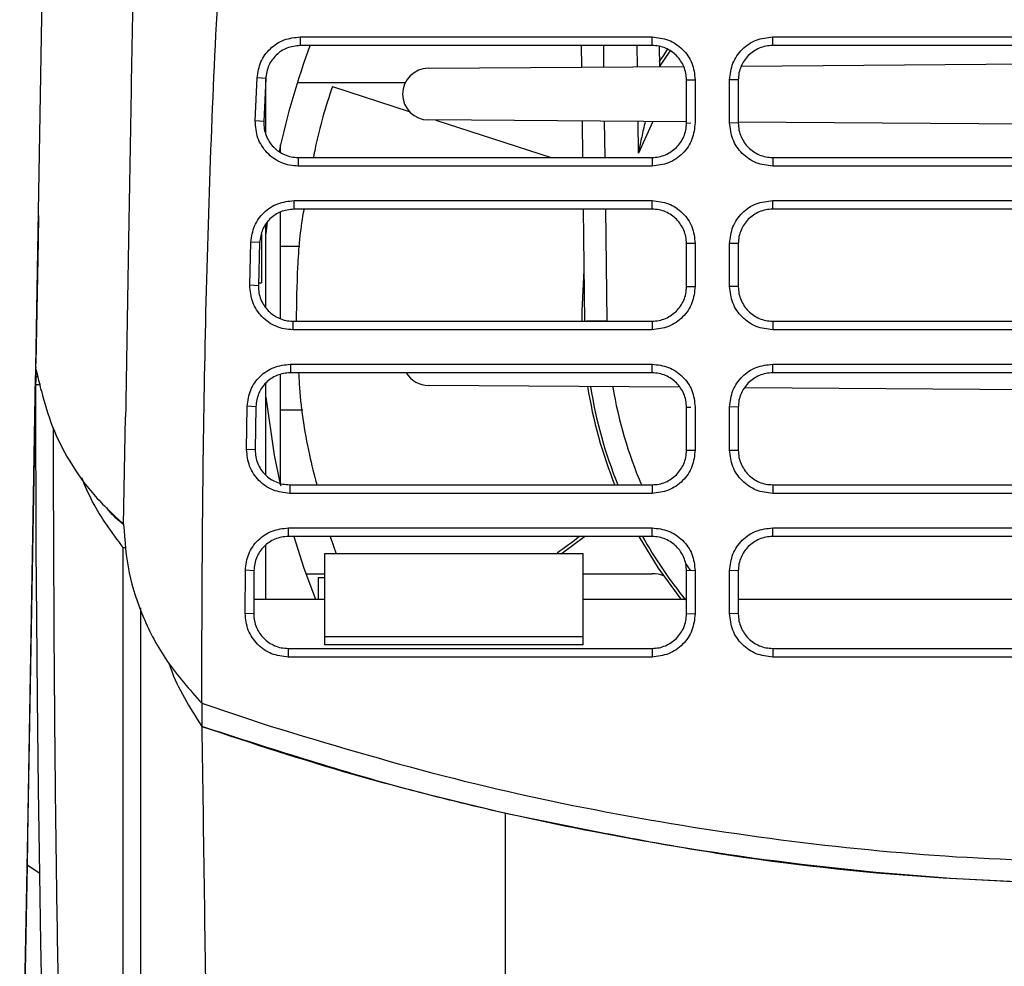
# Model space of a CAD drawing. Extents: x 594 to 1520, y 236 to 1207.
# Tile 47 of 71: x 996 to 1053, y 1031 to 1086. Entities that reach past the tile are written whole.
import ezdxf

# ---------------------------------------------------------------- set-up
doc = ezdxf.new("R2010")
doc.units = 0
doc.header["$LTSCALE"] = 5
doc.layers.get('0').update_dxf_attribs({"linetype": 'CONTINUOUS'})

msp = doc.modelspace()

# ---------------------------------------------------------------- linework, layer by layer
at = {"color": 7, "linetype": 'Continuous'}
for p, q in [((996.827, 1065.712), (997.99, 1132.384)), ((996.827, 1065.712), (997.985, 1132.059)), ((1012.158, 1084.903), (1032.57, 1084.903)), ((1012.158, 1084.903), (1012.158, 1084.403)), ((1012.158, 1084.903), (1032.57, 1084.903)), ((1032.57, 1084.403), (1032.57, 1084.903)), ((1039.57, 1084.903), (1082.57, 1084.903)), ((1039.57, 1084.403), (1039.57, 1084.903)), ((1039.57, 1084.903), (1082.57, 1084.903)), ((1032.57, 1084.403), (1012.158, 1084.403)), ((1032.57, 1084.403), (1012.158, 1084.403)), ((1028.492, 1083.148), (1028.477, 1084.403)), ((1032.978, 1084.361), (1032.992, 1083.18)), ((1032.992, 1083.171), (1033.614, 1084.074)), ((1082.57, 1084.403), (1039.57, 1084.403)), ((1082.57, 1084.403), (1039.57, 1084.403)), ((1037.748, 1083.214), (1083.102, 1083.54)), ((1019.602, 1083.084), (1034.408, 1083.19)), ((1009.553, 1080.027), (1009.662, 1082.534)), ((1009.553, 1080.027), (1009.662, 1082.534)), ((1010.16, 1082.494), (1009.662, 1082.534)), ((1010.16, 1082.494), (1010.052, 1079.989)), ((1010.16, 1082.494), (1010.052, 1079.989)), ((1010.172, 1079.238), (1010.172, 1082.54)), ((1011.998, 1082.256), (1018.261, 1082.256)), ((1034.57, 1082.403), (1035.07, 1082.42)), ((1034.57, 1079.907), (1034.57, 1082.403)), ((1034.57, 1079.907), (1034.57, 1082.403)), ((1035.07, 1082.42), (1035.07, 1079.924)), ((1035.07, 1082.42), (1035.07, 1079.924)), ((1037.07, 1079.924), (1037.07, 1082.42)), ((1037.57, 1082.403), (1037.07, 1082.42)), ((1037.07, 1079.924), (1037.07, 1082.42)), ((1037.57, 1082.403), (1037.57, 1079.907)), ((1037.57, 1082.403), (1037.57, 1079.907)), ((1014.026, 1082.031), (1018.485, 1080.583)), ((1010.052, 1079.989), (1009.553, 1080.027)), ((1034.57, 1079.976), (1019.602, 1080.084)), ((1020.03, 1080.081), (1026.72, 1077.907)), ((1028.557, 1077.907), (1028.531, 1080.02)), ((1037.57, 1079.907), (1037.07, 1079.924)), ((1083.102, 1079.628), (1037.57, 1079.955)), ((1034.57, 1079.907), (1034.82, 1079.916)), ((1011.022, 1078.233), (1011.022, 1078.633)), ((1012.05, 1077.907), (1032.57, 1077.907)), ((1012.05, 1077.907), (1012.05, 1077.407)), ((1012.05, 1077.907), (1032.57, 1077.907)), ((1032.57, 1077.907), (1032.57, 1077.407)), ((1039.57, 1077.907), (1039.57, 1077.407)), ((1039.57, 1077.907), (1082.57, 1077.907)), ((1032.57, 1077.407), (1012.05, 1077.407)), ((1032.57, 1077.407), (1012.05, 1077.407)), ((1082.57, 1077.407), (1039.57, 1077.407)), ((1082.57, 1077.407), (1039.57, 1077.407)), ((1011.806, 1075.408), (1032.57, 1075.408)), ((1011.806, 1074.909), (1011.806, 1075.408)), ((1011.806, 1075.408), (1032.57, 1075.408)), ((1032.57, 1074.909), (1032.57, 1075.408)), ((1039.57, 1075.408), (1082.57, 1075.408)), ((1039.57, 1074.909), (1039.57, 1075.408)), ((1039.57, 1075.408), (1082.57, 1075.408)), ((1032.57, 1074.909), (1011.806, 1074.909)), ((1028.674, 1068.42), (1028.594, 1074.909)), ((1082.57, 1074.909), (1039.57, 1074.909)), ((1082.57, 1074.909), (1039.57, 1074.909)), ((996.981, 1074.541), (996.956, 1073.081)), ((1011.022, 1068.552), (1011.022, 1074.746)), ((1010.251, 1074.175), (1010.172, 1073.48)), ((1010.172, 1069.221), (1010.172, 1074.001)), ((996.956, 1073.081), (996.832, 1065.961)), ((1009.922, 1073.467), (1009.922, 1070.644)), ((1009.238, 1070.495), (1009.307, 1073)), ((1009.238, 1070.495), (1009.307, 1073)), ((1009.807, 1072.968), (1009.307, 1073)), ((1009.807, 1072.968), (1009.737, 1070.464)), ((1009.807, 1072.968), (1009.737, 1070.464)), ((1011.022, 1072.757), (1012.136, 1072.757)), ((1035.07, 1072.926), (1034.57, 1072.909)), ((1034.57, 1070.413), (1034.57, 1072.909)), ((1034.57, 1070.413), (1034.57, 1072.909)), ((1035.07, 1072.926), (1035.07, 1070.43)), ((1035.07, 1072.926), (1035.07, 1070.43)), ((1037.07, 1070.43), (1037.07, 1072.926)), ((1037.57, 1072.909), (1037.07, 1072.926)), ((1037.07, 1070.43), (1037.07, 1072.926)), ((1037.57, 1072.909), (1037.57, 1070.413)), ((1037.57, 1072.909), (1037.57, 1070.413)), ((1009.737, 1070.464), (1009.238, 1070.495)), ((1009.742, 1070.644), (1009.922, 1070.644)), ((1034.57, 1070.413), (1035.07, 1070.43)), ((1037.57, 1070.413), (1037.07, 1070.43)), ((1011.737, 1068.413), (1011.737, 1067.913)), ((1011.737, 1068.413), (1032.57, 1068.413)), ((1032.57, 1068.413), (1032.57, 1067.913)), ((1039.57, 1068.413), (1039.57, 1067.913)), ((1039.57, 1068.413), (1082.57, 1068.413)), ((1032.57, 1067.913), (1011.737, 1067.913)), ((1032.57, 1067.913), (1011.737, 1067.913)), ((1082.57, 1067.913), (1039.57, 1067.913)), ((1082.57, 1067.913), (1039.57, 1067.913)), ((1011.59, 1065.914), (1032.57, 1065.914)), ((1011.59, 1065.914), (1011.59, 1065.415)), ((1011.59, 1065.914), (1032.57, 1065.914)), ((1032.57, 1065.415), (1032.57, 1065.914)), ((1039.57, 1065.914), (1082.57, 1065.914)), ((1039.57, 1065.415), (1039.57, 1065.914)), ((1039.57, 1065.914), (1082.57, 1065.914)), ((996.357, 1038.731), (996.818, 1065.201)), ((996.357, 1038.731), (996.818, 1065.201)), ((996.823, 1065.443), (996.803, 1064.296)), ((1011.022, 1058.999), (1011.022, 1065.322)), ((1032.57, 1065.415), (1011.59, 1065.415)), ((1082.57, 1065.415), (1039.57, 1065.415)), ((997.067, 1064.714), (996.826, 1064.714)), ((997.095, 1064.762), (997.065, 1064.748)), ((1010.172, 1059.483), (1010.172, 1064.819)), ((1034.153, 1064.579), (1019.602, 1064.684)), ((1084.396, 1064.219), (1037.968, 1064.552)), ((996.802, 1064.295), (996.793, 1063.776)), ((996.793, 1063.776), (996.353, 1038.505)), ((1009.052, 1060.97), (1009.09, 1063.474)), ((1009.052, 1060.97), (1009.09, 1063.474)), ((1009.59, 1063.448), (1009.09, 1063.474)), ((1009.59, 1063.448), (1009.552, 1060.946)), ((1009.59, 1063.448), (1009.552, 1060.946)), ((1034.57, 1063.415), (1034.82, 1063.423)), ((1034.57, 1060.919), (1034.57, 1063.415)), ((1034.57, 1060.919), (1034.57, 1063.415)), ((1035.07, 1063.432), (1035.07, 1060.936)), ((1035.07, 1063.432), (1035.07, 1060.936)), ((1037.07, 1060.936), (1037.07, 1063.432)), ((1037.57, 1063.415), (1037.07, 1063.432)), ((1037.07, 1060.936), (1037.07, 1063.432)), ((1037.57, 1063.415), (1037.57, 1060.919)), ((1037.57, 1063.415), (1037.57, 1060.919)), ((1001.921, 1056.615), (1002.03, 1062.87)), ((1011.022, 1063.259), (1012.322, 1063.259)), ((997.828, 1062.217), (997.83, 1061.071)), ((1009.552, 1060.946), (1009.052, 1060.97)), ((1034.57, 1060.919), (1035.07, 1060.936)), ((1037.07, 1060.936), (1037.57, 1060.919)), ((1011.551, 1058.919), (1011.551, 1058.419)), ((1011.551, 1058.919), (1032.57, 1058.919)), ((1011.551, 1058.919), (1032.57, 1058.919)), ((1032.57, 1058.919), (1032.57, 1058.419)), ((1039.57, 1058.919), (1082.57, 1058.919)), ((1039.57, 1058.919), (1039.57, 1058.419)), ((1039.57, 1058.919), (1082.57, 1058.919)), ((1032.57, 1058.419), (1011.551, 1058.419)), ((1032.57, 1058.419), (1011.551, 1058.419)), ((1082.57, 1058.419), (1039.57, 1058.419)), ((1082.57, 1058.419), (1039.57, 1058.419)), ((1011.48, 1056.42), (1032.57, 1056.42)), ((1011.48, 1055.92), (1011.48, 1056.42)), ((1011.48, 1056.42), (1032.57, 1056.42)), ((1032.57, 1055.92), (1032.57, 1056.42)), ((1039.57, 1056.42), (1082.57, 1056.42)), ((1039.57, 1055.92), (1039.57, 1056.42)), ((1039.57, 1056.42), (1082.57, 1056.42)), ((1010.172, 1052.284), (1010.172, 1055.406)), ((1032.57, 1055.92), (1011.48, 1055.92)), ((1013.9, 1055.92), (1014.253, 1054.92)), ((1027.289, 1054.92), (1028.654, 1055.92)), ((1082.57, 1055.92), (1039.57, 1055.92)), ((1082.57, 1055.92), (1039.57, 1055.92)), ((1001.897, 1055.27), (1002.076, 1055.27)), ((1013.57, 1054.92), (1013.57, 1050.124)), ((1028.57, 1054.92), (1013.57, 1054.92)), ((1028.57, 1050.124), (1028.57, 1054.92)), ((1008.966, 1051.454), (1008.981, 1053.955)), ((1008.966, 1051.454), (1008.981, 1053.955)), ((1009.481, 1053.934), (1008.981, 1053.955)), ((1009.481, 1053.934), (1009.466, 1051.434)), ((1009.481, 1053.934), (1009.466, 1051.434)), ((1012.49, 1053.76), (1013.57, 1053.76)), ((1028.57, 1053.76), (1032.57, 1053.76)), ((1035.07, 1053.938), (1034.57, 1053.92)), ((1034.57, 1051.424), (1034.57, 1053.92)), ((1034.57, 1051.424), (1034.57, 1053.92)), ((1035.07, 1053.938), (1035.07, 1051.442)), ((1035.07, 1053.938), (1035.07, 1051.442)), ((1037.07, 1051.442), (1037.07, 1053.938)), ((1037.57, 1053.92), (1037.07, 1053.938)), ((1037.07, 1051.442), (1037.07, 1053.938)), ((1037.57, 1053.92), (1037.57, 1051.424)), ((1037.57, 1053.92), (1037.57, 1051.424)), ((1013.212, 1053.517), (1013.212, 1052.284)), ((1013.57, 1053.517), (1013.212, 1053.517)), ((1009.471, 1052.284), (1013.57, 1052.284)), ((1028.57, 1052.284), (1034.57, 1052.284)), ((1037.57, 1052.284), (1084.57, 1052.284)), ((1009.466, 1051.434), (1008.966, 1051.454)), ((1034.57, 1051.424), (1035.07, 1051.442)), ((1037.57, 1051.424), (1037.07, 1051.442)), ((1013.57, 1050.124), (1028.57, 1050.124)), ((1013.57, 1050.124), (1013.57, 1049.624)), ((1028.57, 1049.624), (1028.57, 1050.124)), ((1011.466, 1049.424), (1032.57, 1049.424)), ((1011.466, 1049.424), (1011.466, 1048.925)), ((1011.466, 1049.424), (1032.57, 1049.424)), ((1028.57, 1049.624), (1013.57, 1049.624)), ((1032.57, 1049.424), (1032.57, 1048.925)), ((1039.57, 1049.424), (1039.57, 1048.925)), ((1039.57, 1049.424), (1082.57, 1049.424)), ((1032.57, 1048.925), (1011.466, 1048.925)), ((1032.57, 1048.925), (1011.466, 1048.925)), ((1082.57, 1048.925), (1039.57, 1048.925)), ((1082.57, 1048.925), (1039.57, 1048.925)), ((1006.452, 1046.286), (1006.452, 1044.897)), ((1006.452, 1046.242), (1010.472, 1044.897)), ((1006.452, 1046.242), (1006.452, 1044.897)), ((1006.452, 1046.242), (1010.472, 1044.897)), ((1006.452, 1046.242), (1006.452, 1044.897)), ((995.892, 1012.117), (996.357, 1038.731)), ((995.892, 1012.117), (996.357, 1038.731)), ((996.324, 1036.842), (995.909, 1013.046))]:
    msp.add_line(p, q, dxfattribs=at)
at = {"color": 8, "linetype": 'Continuous'}
for p, q in [((1029.747, 1084.403), (1029.762, 1083.157)), ((1031.722, 1083.171), (1031.707, 1084.403)), ((1029.801, 1080.011), (1029.827, 1077.907)), ((1031.784, 1078.159), (1031.761, 1079.996)), ((1032.617, 1079.99), (1031.784, 1078.159)), ((1029.864, 1074.909), (1029.944, 1068.436)), ((996.818, 1065.201), (996.952, 1065.201)), ((1034.51, 1054.344), (1034.783, 1053.964)), ((997.055, 1036.357), (996.324, 1036.842))]:
    msp.add_line(p, q, dxfattribs=at)
at = {"color": 7, "linetype": 'Continuous', "flags": 128}
for points in [[(1032.989, 1083.466), (1033.224, 1083.81), (1033.473, 1084.163)], [(1028.508, 1068.413), (1028.507, 1068.988), (1028.637, 1071.377)], [(1028.674, 1068.42), (1028.698, 1068.42), (1028.77, 1068.421), (1028.888, 1068.423), (1029.046, 1068.425), (1029.238, 1068.427), (1029.458, 1068.43), (1029.696, 1068.433), (1029.944, 1068.436)], [(1010.172, 1064.007), (1010.657, 1060.643), (1011.022, 1058.855)], [(997.201, 1028.513), (997.124, 1032.365), (997.056, 1036.305), (996.982, 1041.281), (996.92, 1046.561), (996.88, 1051.182), (996.854, 1055.141), (996.839, 1058.438), (996.831, 1061.071)], [(1011.787, 1055.92), (1012.381, 1054.072), (1013.04, 1052.284)], [(1034.261, 1052.284), (1032.949, 1054.081), (1031.827, 1055.92)]]:
    msp.add_lwpolyline(points, dxfattribs=at)
at = {"color": 7, "linetype": 'Continuous'}
for centre, radius, start, end in [((1054.922, 1068.744), 45, 159.5825, 167.8175), ((1019.602, 1081.584), 1.5, 90, 270), ((1019.602, 1066.184), 1.5, 210.8522, 270), ((1054.922, 1068.744), 26.416, 188.9862, 201.9451), ((1054.922, 1068.744), 26.25, 189.0462, 202.0035), ((1054.922, 1068.744), 26.25, 209.2425, 218.9684), ((1032.57, 1051.76), 2, 70.1589, 90)]:
    msp.add_arc(centre, radius, start, end, dxfattribs=at)
at = {"color": 8, "linetype": 'Continuous'}
msp.add_arc((1054.922, 1068.744), 24.98, 189.5318, 203.1861, dxfattribs=at)
at = {"color": 7, "linetype": 'Continuous'}
for points, knots in [([(1006.452, 1046.242), (1006.462, 1049.731), (1006.48, 1056.453), (1006.624, 1066.551), (1006.887, 1076.398), (1007.305, 1086.172), (1007.915, 1095.956), (1008.739, 1105.843), (1009.546, 1112.55), (1009.947, 1115.884)], [0, 0, 0, 0, 0.149995, 0.28901, 0.434176, 0.573508, 0.709619, 0.855623, 1, 1, 1, 1]), ([(1006.452, 1046.242), (1006.462, 1049.731), (1006.48, 1056.453), (1006.624, 1066.551), (1006.887, 1076.398), (1007.305, 1086.172), (1007.915, 1095.956), (1008.739, 1105.843), (1009.546, 1112.55), (1009.947, 1115.884)], [0, 0, 0, 0, 0.149995, 0.28901, 0.434176, 0.573508, 0.709619, 0.855623, 1, 1, 1, 1]), ([(1002.926, 1114.216), (1002.899, 1112.392), (1002.844, 1108.596), (1002.759, 1102.54), (1002.634, 1095.956), (1002.485, 1088.728), (1002.332, 1080.766), (1002.183, 1072.051), (1002.082, 1066.004), (1002.03, 1062.87)], [0, 0, 0, 0, 0.109463, 0.227734, 0.354578, 0.49305, 0.647815, 0.817434, 1, 1, 1, 1]), ([(1002.926, 1114.216), (1002.899, 1112.392), (1002.844, 1108.596), (1002.759, 1102.54), (1002.634, 1095.956), (1002.485, 1088.728), (1002.332, 1080.766), (1002.183, 1072.051), (1002.082, 1066.004), (1002.03, 1062.87)], [0, 0, 0, 0, 0.109463, 0.227734, 0.354578, 0.49305, 0.647815, 0.817434, 1, 1, 1, 1]), ([(1009.662, 1082.534), (1009.712, 1082.849), (1009.812, 1083.478), (1010.397, 1084.258), (1011.207, 1084.798), (1011.841, 1084.868), (1012.158, 1084.903)], [0, 0, 0, 0, 0.24996, 0.499943, 0.749935, 1, 1, 1, 1]), ([(1009.662, 1082.534), (1009.712, 1082.849), (1009.812, 1083.478), (1010.397, 1084.258), (1011.207, 1084.798), (1011.841, 1084.868), (1012.158, 1084.903)], [0, 0, 0, 0, 0.24996, 0.499943, 0.749935, 1, 1, 1, 1]), ([(1032.57, 1084.903), (1032.896, 1084.866), (1033.549, 1084.792), (1034.376, 1084.22), (1034.956, 1083.399), (1035.032, 1082.747), (1035.07, 1082.42)], [0, 0, 0, 0, 0.250014, 0.500015, 0.749989, 1, 1, 1, 1]), ([(1032.57, 1084.903), (1032.896, 1084.866), (1033.549, 1084.792), (1034.376, 1084.22), (1034.956, 1083.399), (1035.032, 1082.747), (1035.07, 1082.42)], [0, 0, 0, 0, 0.250014, 0.500015, 0.749989, 1, 1, 1, 1]), ([(1037.07, 1082.42), (1037.108, 1082.747), (1037.184, 1083.399), (1037.764, 1084.22), (1038.59, 1084.792), (1039.243, 1084.866), (1039.57, 1084.903)], [0, 0, 0, 0, 0.249958, 0.499941, 0.749931, 1, 1, 1, 1]), ([(1037.07, 1082.42), (1037.108, 1082.747), (1037.184, 1083.399), (1037.764, 1084.22), (1038.59, 1084.792), (1039.243, 1084.866), (1039.57, 1084.903)], [0, 0, 0, 0, 0.249958, 0.499941, 0.749931, 1, 1, 1, 1]), ([(1012.158, 1084.403), (1011.896, 1084.373), (1011.386, 1084.315), (1010.746, 1083.877), (1010.283, 1083.258), (1010.202, 1082.753), (1010.16, 1082.494)], [0, 0, 0, 0, 0.257159, 0.500983, 0.743962, 1, 1, 1, 1]), ([(1012.158, 1084.403), (1011.896, 1084.373), (1011.386, 1084.315), (1010.746, 1083.877), (1010.283, 1083.258), (1010.202, 1082.753), (1010.16, 1082.494)], [0, 0, 0, 0, 0.257159, 0.500983, 0.743962, 1, 1, 1, 1]), ([(1034.57, 1082.403), (1034.562, 1082.539), (1034.546, 1082.807), (1034.384, 1083.307), (1034.022, 1083.851), (1033.478, 1084.216), (1032.976, 1084.379), (1032.706, 1084.395), (1032.57, 1084.403)], [0, 0, 0, 0, 0.130174, 0.256915, 0.499006, 0.742099, 0.869338, 1, 1, 1, 1]), ([(1034.57, 1082.403), (1034.562, 1082.539), (1034.546, 1082.807), (1034.384, 1083.307), (1034.022, 1083.851), (1033.478, 1084.216), (1032.976, 1084.379), (1032.706, 1084.395), (1032.57, 1084.403)], [0, 0, 0, 0, 0.130174, 0.256915, 0.499006, 0.742099, 0.869338, 1, 1, 1, 1]), ([(1039.57, 1084.403), (1039.433, 1084.395), (1039.164, 1084.379), (1038.662, 1084.216), (1038.119, 1083.852), (1037.756, 1083.309), (1037.594, 1082.809), (1037.578, 1082.54), (1037.57, 1082.403)], [0, 0, 0, 0, 0.130491, 0.257677, 0.501028, 0.741991, 0.868999, 1, 1, 1, 1]), ([(1039.57, 1084.403), (1039.433, 1084.395), (1039.164, 1084.379), (1038.662, 1084.216), (1038.119, 1083.852), (1037.756, 1083.309), (1037.594, 1082.809), (1037.578, 1082.54), (1037.57, 1082.403)], [0, 0, 0, 0, 0.130491, 0.257677, 0.501028, 0.741991, 0.868999, 1, 1, 1, 1]), ([(1014.026, 1082.031), (1013.649, 1080.853), (1013.218, 1079.51), (1012.961, 1078.083), (1012.93, 1077.907)], [0, 0, 0, 0, 0.876641, 1, 1, 1, 1]), ([(1012.05, 1077.407), (1011.882, 1077.417), (1011.545, 1077.436), (1011.061, 1077.596), (1010.616, 1077.84), (1010.232, 1078.173), (1009.921, 1078.574), (1009.614, 1079.18), (1009.577, 1079.688), (1009.553, 1080.027)], [0, 0, 0, 0, 0.125119, 0.250305, 0.375328, 0.500632, 0.625638, 0.750939, 1, 1, 1, 1]), ([(1012.05, 1077.407), (1011.882, 1077.417), (1011.545, 1077.436), (1011.061, 1077.596), (1010.616, 1077.84), (1010.232, 1078.173), (1009.921, 1078.574), (1009.614, 1079.18), (1009.577, 1079.688), (1009.553, 1080.027)], [0, 0, 0, 0, 0.125119, 0.250305, 0.375328, 0.500632, 0.625638, 0.750939, 1, 1, 1, 1]), ([(1010.052, 1079.989), (1010.055, 1079.849), (1010.061, 1079.571), (1010.211, 1079.051), (1010.573, 1078.481), (1011.127, 1078.1), (1011.638, 1077.932), (1011.912, 1077.915), (1012.05, 1077.907)], [0, 0, 0, 0, 0.130363, 0.258438, 0.501892, 0.744688, 0.870938, 1, 1, 1, 1]), ([(1010.052, 1079.989), (1010.055, 1079.849), (1010.061, 1079.571), (1010.211, 1079.051), (1010.573, 1078.481), (1011.127, 1078.1), (1011.638, 1077.932), (1011.912, 1077.915), (1012.05, 1077.907)], [0, 0, 0, 0, 0.130363, 0.258438, 0.501892, 0.744688, 0.870938, 1, 1, 1, 1]), ([(1032.172, 1079.994), (1032.102, 1079.693), (1031.972, 1079.124), (1031.851, 1078.513), (1031.792, 1078.202), (1031.785, 1078.162), (1031.784, 1078.159)], [0, 0, 0, 0, 0.494983, 0.935383, 0.993911, 1, 1, 1, 1]), ([(1035.07, 1079.924), (1035.033, 1079.596), (1034.958, 1078.939), (1034.383, 1078.107), (1033.556, 1077.522), (1032.899, 1077.446), (1032.57, 1077.407)], [0, 0, 0, 0, 0.250019, 0.500021, 0.749991, 1, 1, 1, 1]), ([(1035.07, 1079.924), (1035.033, 1079.596), (1034.958, 1078.939), (1034.383, 1078.107), (1033.556, 1077.522), (1032.899, 1077.446), (1032.57, 1077.407)], [0, 0, 0, 0, 0.250019, 0.500021, 0.749991, 1, 1, 1, 1]), ([(1039.57, 1077.407), (1039.241, 1077.445), (1038.583, 1077.522), (1037.757, 1078.107), (1037.181, 1078.938), (1037.107, 1079.596), (1037.07, 1079.924)], [0, 0, 0, 0, 0.249952, 0.499934, 0.749924, 1, 1, 1, 1]), ([(1039.57, 1077.407), (1039.241, 1077.445), (1038.583, 1077.522), (1037.757, 1078.107), (1037.181, 1078.938), (1037.107, 1079.596), (1037.07, 1079.924)], [0, 0, 0, 0, 0.249952, 0.499934, 0.749924, 1, 1, 1, 1]), ([(1032.57, 1077.907), (1032.705, 1077.915), (1032.971, 1077.931), (1033.471, 1078.091), (1034.016, 1078.453), (1034.381, 1078.997), (1034.545, 1079.498), (1034.562, 1079.769), (1034.57, 1079.907)], [0, 0, 0, 0, 0.128892, 0.255184, 0.498853, 0.740552, 0.868194, 1, 1, 1, 1]), ([(1032.57, 1077.907), (1032.705, 1077.915), (1032.971, 1077.931), (1033.471, 1078.091), (1034.016, 1078.453), (1034.381, 1078.997), (1034.545, 1079.498), (1034.562, 1079.769), (1034.57, 1079.907)], [0, 0, 0, 0, 0.128892, 0.255184, 0.498853, 0.740552, 0.868194, 1, 1, 1, 1]), ([(1037.57, 1079.907), (1037.578, 1079.77), (1037.594, 1079.499), (1037.758, 1078.998), (1038.123, 1078.454), (1038.667, 1078.092), (1039.167, 1077.931), (1039.434, 1077.915), (1039.57, 1077.907)], [0, 0, 0, 0, 0.1315138, 0.2590631, 0.5011807, 0.7440771, 0.8705481, 1, 1, 1, 1]), ([(1037.57, 1079.907), (1037.578, 1079.77), (1037.594, 1079.499), (1037.758, 1078.998), (1038.123, 1078.454), (1038.667, 1078.092), (1039.167, 1077.931), (1039.434, 1077.915), (1039.57, 1077.907)], [0, 0, 0, 0, 0.1315138, 0.2590631, 0.5011807, 0.7440771, 0.8705481, 1, 1, 1, 1]), ([(1009.307, 1073), (1009.353, 1073.319), (1009.445, 1073.957), (1010.028, 1074.751), (1010.844, 1075.302), (1011.485, 1075.373), (1011.806, 1075.408)], [0, 0, 0, 0, 0.249958, 0.499942, 0.749933, 1, 1, 1, 1]), ([(1009.307, 1073), (1009.353, 1073.319), (1009.445, 1073.957), (1010.028, 1074.751), (1010.844, 1075.302), (1011.485, 1075.373), (1011.806, 1075.408)], [0, 0, 0, 0, 0.249958, 0.499942, 0.749933, 1, 1, 1, 1]), ([(1032.57, 1075.408), (1032.896, 1075.372), (1033.549, 1075.298), (1034.376, 1074.726), (1034.956, 1073.905), (1035.032, 1073.253), (1035.07, 1072.926)], [0, 0, 0, 0, 0.250015, 0.500015, 0.74999, 1, 1, 1, 1]), ([(1032.57, 1075.408), (1032.896, 1075.372), (1033.549, 1075.298), (1034.376, 1074.726), (1034.956, 1073.905), (1035.032, 1073.253), (1035.07, 1072.926)], [0, 0, 0, 0, 0.250015, 0.500015, 0.74999, 1, 1, 1, 1]), ([(1037.07, 1072.926), (1037.108, 1073.253), (1037.184, 1073.905), (1037.764, 1074.726), (1038.59, 1075.298), (1039.243, 1075.372), (1039.57, 1075.408)], [0, 0, 0, 0, 0.249959, 0.499941, 0.749931, 1, 1, 1, 1]), ([(1037.07, 1072.926), (1037.108, 1073.253), (1037.184, 1073.905), (1037.764, 1074.726), (1038.59, 1075.298), (1039.243, 1075.372), (1039.57, 1075.408)], [0, 0, 0, 0, 0.249959, 0.499941, 0.749931, 1, 1, 1, 1]), ([(1011.806, 1074.909), (1011.54, 1074.878), (1011.025, 1074.818), (1010.381, 1074.372), (1009.919, 1073.741), (1009.845, 1073.23), (1009.807, 1072.968)], [0, 0, 0, 0, 0.257647, 0.500999, 0.743844, 1, 1, 1, 1]), ([(1011.806, 1074.909), (1011.54, 1074.878), (1011.025, 1074.818), (1010.381, 1074.372), (1009.919, 1073.741), (1009.845, 1073.23), (1009.807, 1072.968)], [0, 0, 0, 0, 0.257647, 0.500999, 0.743844, 1, 1, 1, 1]), ([(1012.375, 1074.909), (1012.362, 1074.836), (1012.159, 1073.752), (1011.978, 1071.616), (1011.944, 1069.462), (1011.927, 1068.413)], [0, 0, 0, 0, 0.035432, 0.530121, 1, 1, 1, 1]), ([(1034.57, 1072.909), (1034.562, 1073.045), (1034.546, 1073.313), (1034.384, 1073.813), (1034.022, 1074.357), (1033.478, 1074.721), (1032.976, 1074.885), (1032.707, 1074.901), (1032.57, 1074.909)], [0, 0, 0, 0, 0.130266, 0.257038, 0.499007, 0.741955, 0.869228, 1, 1, 1, 1]), ([(1034.57, 1072.909), (1034.562, 1073.045), (1034.546, 1073.313), (1034.384, 1073.813), (1034.022, 1074.357), (1033.478, 1074.721), (1032.976, 1074.885), (1032.707, 1074.901), (1032.57, 1074.909)], [0, 0, 0, 0, 0.130266, 0.257038, 0.499007, 0.741955, 0.869228, 1, 1, 1, 1]), ([(1039.57, 1074.909), (1039.433, 1074.901), (1039.164, 1074.885), (1038.662, 1074.722), (1038.119, 1074.358), (1037.756, 1073.814), (1037.594, 1073.315), (1037.578, 1073.046), (1037.57, 1072.909)], [0, 0, 0, 0, 0.130491, 0.257677, 0.501028, 0.74199, 0.868999, 1, 1, 1, 1]), ([(1039.57, 1074.909), (1039.433, 1074.901), (1039.164, 1074.885), (1038.662, 1074.722), (1038.119, 1074.358), (1037.756, 1073.814), (1037.594, 1073.315), (1037.578, 1073.046), (1037.57, 1072.909)], [0, 0, 0, 0, 0.130491, 0.257677, 0.501028, 0.74199, 0.868999, 1, 1, 1, 1]), ([(1011.737, 1067.913), (1011.57, 1067.923), (1011.236, 1067.942), (1010.756, 1068.098), (1010.314, 1068.339), (1009.807, 1068.772), (1009.327, 1069.491), (1009.268, 1070.16), (1009.238, 1070.495)], [0, 0, 0, 0, 0.125261, 0.250615, 0.375798, 0.501252, 0.750604, 1, 1, 1, 1]), ([(1011.737, 1067.913), (1011.57, 1067.923), (1011.236, 1067.942), (1010.756, 1068.098), (1010.314, 1068.339), (1009.807, 1068.772), (1009.327, 1069.491), (1009.268, 1070.16), (1009.238, 1070.495)], [0, 0, 0, 0, 0.125261, 0.250615, 0.375798, 0.501252, 0.750604, 1, 1, 1, 1]), ([(1009.737, 1070.464), (1009.742, 1070.326), (1009.752, 1070.051), (1009.907, 1069.537), (1010.27, 1068.977), (1010.821, 1068.603), (1011.328, 1068.437), (1011.599, 1068.421), (1011.737, 1068.413)], [0, 0, 0, 0, 0.1305302, 0.2583136, 0.5016101, 0.7443089, 0.8706777, 1, 1, 1, 1]), ([(1009.737, 1070.464), (1009.742, 1070.326), (1009.752, 1070.051), (1009.907, 1069.537), (1010.27, 1068.977), (1010.821, 1068.603), (1011.328, 1068.437), (1011.599, 1068.421), (1011.737, 1068.413)], [0, 0, 0, 0, 0.1305302, 0.2583136, 0.5016101, 0.7443089, 0.8706777, 1, 1, 1, 1]), ([(1035.07, 1070.43), (1035.033, 1070.102), (1034.958, 1069.444), (1034.383, 1068.613), (1033.556, 1068.028), (1032.899, 1067.951), (1032.57, 1067.913)], [0, 0, 0, 0, 0.250021, 0.500021, 0.749992, 1, 1, 1, 1]), ([(1035.07, 1070.43), (1035.033, 1070.102), (1034.958, 1069.444), (1034.383, 1068.613), (1033.556, 1068.028), (1032.899, 1067.951), (1032.57, 1067.913)], [0, 0, 0, 0, 0.250021, 0.500021, 0.749992, 1, 1, 1, 1]), ([(1032.57, 1068.413), (1032.705, 1068.421), (1032.973, 1068.437), (1033.473, 1068.598), (1034.017, 1068.96), (1034.382, 1069.504), (1034.545, 1070.005), (1034.562, 1070.276), (1034.57, 1070.413)], [0, 0, 0, 0, 0.129465, 0.255947, 0.498865, 0.741198, 0.868678, 1, 1, 1, 1]), ([(1032.57, 1068.413), (1032.705, 1068.421), (1032.973, 1068.437), (1033.473, 1068.598), (1034.017, 1068.96), (1034.382, 1069.504), (1034.545, 1070.005), (1034.562, 1070.276), (1034.57, 1070.413)], [0, 0, 0, 0, 0.129465, 0.255947, 0.498865, 0.741198, 0.868678, 1, 1, 1, 1]), ([(1039.57, 1067.913), (1039.241, 1067.951), (1038.583, 1068.028), (1037.757, 1068.612), (1037.181, 1069.444), (1037.107, 1070.101), (1037.07, 1070.43)], [0, 0, 0, 0, 0.249952, 0.499934, 0.749923, 1, 1, 1, 1]), ([(1039.57, 1067.913), (1039.241, 1067.951), (1038.583, 1068.028), (1037.757, 1068.612), (1037.181, 1069.444), (1037.107, 1070.101), (1037.07, 1070.43)], [0, 0, 0, 0, 0.249952, 0.499934, 0.749923, 1, 1, 1, 1]), ([(1037.57, 1070.413), (1037.578, 1070.275), (1037.594, 1070.005), (1037.758, 1069.504), (1038.123, 1068.96), (1038.667, 1068.597), (1039.167, 1068.437), (1039.434, 1068.421), (1039.57, 1068.413)], [0, 0, 0, 0, 0.131514, 0.259064, 0.501181, 0.744077, 0.870548, 1, 1, 1, 1]), ([(1037.57, 1070.413), (1037.578, 1070.275), (1037.594, 1070.005), (1037.758, 1069.504), (1038.123, 1068.96), (1038.667, 1068.597), (1039.167, 1068.437), (1039.434, 1068.421), (1039.57, 1068.413)], [0, 0, 0, 0, 0.131514, 0.259064, 0.501181, 0.744077, 0.870548, 1, 1, 1, 1]), ([(996.818, 1065.201), (996.822, 1065.42), (996.828, 1065.751), (996.827, 1065.717), (996.827, 1065.706)], [0, 0, 0, 0, 0.660135, 1, 1, 1, 1]), ([(996.818, 1065.201), (996.822, 1065.42), (996.828, 1065.751), (996.827, 1065.717), (996.827, 1065.706)], [0, 0, 0, 0, 0.660135, 1, 1, 1, 1]), ([(997.15, 1064.361), (997.072, 1064.694), (996.915, 1065.361), (996.857, 1065.595), (996.827, 1065.712)], [0, 0, 0, 0, 0.500157, 1, 1, 1, 1]), ([(997.15, 1064.361), (997.072, 1064.694), (996.915, 1065.361), (996.857, 1065.595), (996.827, 1065.712)], [0, 0, 0, 0, 0.500157, 1, 1, 1, 1]), ([(1009.09, 1063.474), (1009.133, 1063.796), (1009.218, 1064.44), (1009.8, 1065.246), (1010.62, 1065.806), (1011.266, 1065.878), (1011.59, 1065.914)], [0, 0, 0, 0, 0.249958, 0.499943, 0.749931, 1, 1, 1, 1]), ([(1009.09, 1063.474), (1009.133, 1063.796), (1009.218, 1064.44), (1009.8, 1065.246), (1010.62, 1065.806), (1011.266, 1065.878), (1011.59, 1065.914)], [0, 0, 0, 0, 0.249958, 0.499943, 0.749931, 1, 1, 1, 1]), ([(1032.57, 1065.914), (1032.896, 1065.877), (1033.549, 1065.803), (1034.376, 1065.232), (1034.956, 1064.411), (1035.032, 1063.758), (1035.07, 1063.432)], [0, 0, 0, 0, 0.250015, 0.500014, 0.749989, 1, 1, 1, 1]), ([(1032.57, 1065.914), (1032.896, 1065.877), (1033.549, 1065.803), (1034.376, 1065.232), (1034.956, 1064.411), (1035.032, 1063.758), (1035.07, 1063.432)], [0, 0, 0, 0, 0.250015, 0.500014, 0.749989, 1, 1, 1, 1]), ([(1037.07, 1063.432), (1037.108, 1063.758), (1037.184, 1064.411), (1037.764, 1065.232), (1038.59, 1065.803), (1039.243, 1065.877), (1039.57, 1065.914)], [0, 0, 0, 0, 0.2499573, 0.4999413, 0.749931, 1, 1, 1, 1]), ([(1037.07, 1063.432), (1037.108, 1063.758), (1037.184, 1064.411), (1037.764, 1065.232), (1038.59, 1065.803), (1039.243, 1065.877), (1039.57, 1065.914)], [0, 0, 0, 0, 0.2499573, 0.4999413, 0.749931, 1, 1, 1, 1]), ([(1011.59, 1065.415), (1011.454, 1065.407), (1011.187, 1065.391), (1010.69, 1065.231), (1010.155, 1064.873), (1009.694, 1064.228), (1009.625, 1063.713), (1009.59, 1063.448)], [0, 0, 0, 0, 0.1310436, 0.2585144, 0.5016579, 0.7440864, 1, 1, 1, 1]), ([(1011.59, 1065.415), (1011.454, 1065.407), (1011.187, 1065.391), (1010.69, 1065.231), (1010.155, 1064.873), (1009.694, 1064.228), (1009.625, 1063.713), (1009.59, 1063.448)], [0, 0, 0, 0, 0.1310436, 0.2585144, 0.5016579, 0.7440864, 1, 1, 1, 1]), ([(1012.071, 1065.415), (1012.081, 1065.205), (1012.153, 1063.71), (1012.457, 1061.504), (1012.969, 1059.5), (1013.117, 1058.919)], [0, 0, 0, 0, 0.1035914, 0.7400532, 1, 1, 1, 1]), ([(1034.57, 1063.415), (1034.562, 1063.551), (1034.546, 1063.819), (1034.384, 1064.318), (1034.022, 1064.863), (1033.478, 1065.227), (1032.976, 1065.39), (1032.706, 1065.406), (1032.57, 1065.415)], [0, 0, 0, 0, 0.130173, 0.256912, 0.499007, 0.742132, 0.86936, 1, 1, 1, 1]), ([(1034.57, 1063.415), (1034.562, 1063.551), (1034.546, 1063.819), (1034.384, 1064.318), (1034.022, 1064.863), (1033.478, 1065.227), (1032.976, 1065.39), (1032.706, 1065.406), (1032.57, 1065.415)], [0, 0, 0, 0, 0.130173, 0.256912, 0.499007, 0.742132, 0.86936, 1, 1, 1, 1]), ([(1039.57, 1065.415), (1039.433, 1065.406), (1039.164, 1065.39), (1038.662, 1065.227), (1038.119, 1064.863), (1037.756, 1064.32), (1037.594, 1063.821), (1037.578, 1063.552), (1037.57, 1063.415)], [0, 0, 0, 0, 0.13057, 0.257782, 0.501028, 0.741874, 0.868913, 1, 1, 1, 1]), ([(1039.57, 1065.415), (1039.433, 1065.406), (1039.164, 1065.39), (1038.662, 1065.227), (1038.119, 1064.863), (1037.756, 1064.32), (1037.594, 1063.821), (1037.578, 1063.552), (1037.57, 1063.415)], [0, 0, 0, 0, 0.13057, 0.257782, 0.501028, 0.741874, 0.868913, 1, 1, 1, 1]), ([(996.831, 1061.071), (996.83, 1061.678), (996.827, 1062.892), (996.826, 1064.107), (996.826, 1064.714)], [0, 0, 0, 0, 0.500001, 1, 1, 1, 1]), ([(997.151, 1064.361), (997.341, 1063.661), (997.717, 1062.273), (998.753, 1060.259), (1000.093, 1058.341), (1001.318, 1057.184), (1001.921, 1056.615)], [0, 0, 0, 0, 0.2531361, 0.5017555, 0.7548362, 1, 1, 1, 1]), ([(997.151, 1064.361), (997.341, 1063.661), (997.717, 1062.273), (998.753, 1060.259), (1000.093, 1058.341), (1001.318, 1057.184), (1001.921, 1056.615)], [0, 0, 0, 0, 0.2531361, 0.5017555, 0.7548362, 1, 1, 1, 1]), ([(997.83, 1061.071), (997.848, 1055.875), (997.886, 1045.483), (998.089, 1029.949), (998.493, 1011.883), (999.207, 991.321), (1000.142, 976), (1000.61, 968.34)], [0, 0, 0, 0, 0.1666611, 0.3333308, 0.5000068, 0.7500017, 1, 1, 1, 1]), ([(1011.551, 1058.419), (1011.22, 1058.458), (1010.556, 1058.536), (1009.725, 1059.13), (1009.152, 1059.974), (1009.085, 1060.638), (1009.052, 1060.97)], [0, 0, 0, 0, 0.249952, 0.499932, 0.749922, 1, 1, 1, 1]), ([(1011.551, 1058.419), (1011.22, 1058.458), (1010.556, 1058.536), (1009.725, 1059.13), (1009.152, 1059.974), (1009.085, 1060.638), (1009.052, 1060.97)], [0, 0, 0, 0, 0.249952, 0.499932, 0.749922, 1, 1, 1, 1]), ([(1009.552, 1060.946), (1009.558, 1060.808), (1009.571, 1060.535), (1009.73, 1060.027), (1010.094, 1059.475), (1010.642, 1059.106), (1011.146, 1058.943), (1011.415, 1058.927), (1011.551, 1058.919)], [0, 0, 0, 0, 0.131187, 0.258958, 0.501456, 0.744375, 0.870747, 1, 1, 1, 1]), ([(1009.552, 1060.946), (1009.558, 1060.808), (1009.571, 1060.535), (1009.73, 1060.027), (1010.094, 1059.475), (1010.642, 1059.106), (1011.146, 1058.943), (1011.415, 1058.927), (1011.551, 1058.919)], [0, 0, 0, 0, 0.131187, 0.258958, 0.501456, 0.744375, 0.870747, 1, 1, 1, 1]), ([(1035.07, 1060.936), (1035.033, 1060.607), (1034.958, 1059.95), (1034.383, 1059.118), (1033.556, 1058.534), (1032.899, 1058.457), (1032.57, 1058.419)], [0, 0, 0, 0, 0.25002, 0.500021, 0.749992, 1, 1, 1, 1]), ([(1035.07, 1060.936), (1035.033, 1060.607), (1034.958, 1059.95), (1034.383, 1059.118), (1033.556, 1058.534), (1032.899, 1058.457), (1032.57, 1058.419)], [0, 0, 0, 0, 0.25002, 0.500021, 0.749992, 1, 1, 1, 1]), ([(1032.57, 1058.919), (1032.705, 1058.927), (1032.973, 1058.942), (1033.473, 1059.103), (1034.017, 1059.466), (1034.382, 1060.01), (1034.545, 1060.511), (1034.562, 1060.781), (1034.57, 1060.919)], [0, 0, 0, 0, 0.129527, 0.25603, 0.498867, 0.741278, 0.868737, 1, 1, 1, 1]), ([(1032.57, 1058.919), (1032.705, 1058.927), (1032.973, 1058.942), (1033.473, 1059.103), (1034.017, 1059.466), (1034.382, 1060.01), (1034.545, 1060.511), (1034.562, 1060.781), (1034.57, 1060.919)], [0, 0, 0, 0, 0.129527, 0.25603, 0.498867, 0.741278, 0.868737, 1, 1, 1, 1]), ([(1039.57, 1058.419), (1039.241, 1058.457), (1038.583, 1058.534), (1037.757, 1059.118), (1037.181, 1059.95), (1037.107, 1060.607), (1037.07, 1060.936)], [0, 0, 0, 0, 0.249952, 0.499934, 0.749925, 1, 1, 1, 1]), ([(1039.57, 1058.419), (1039.241, 1058.457), (1038.583, 1058.534), (1037.757, 1059.118), (1037.181, 1059.95), (1037.107, 1060.607), (1037.07, 1060.936)], [0, 0, 0, 0, 0.249952, 0.499934, 0.749925, 1, 1, 1, 1]), ([(1037.57, 1060.919), (1037.578, 1060.781), (1037.594, 1060.51), (1037.758, 1060.009), (1038.123, 1059.466), (1038.667, 1059.103), (1039.167, 1058.942), (1039.434, 1058.927), (1039.57, 1058.919)], [0, 0, 0, 0, 0.131567, 0.259135, 0.501183, 0.744072, 0.870543, 1, 1, 1, 1]), ([(1037.57, 1060.919), (1037.578, 1060.781), (1037.594, 1060.51), (1037.758, 1060.009), (1038.123, 1059.466), (1038.667, 1059.103), (1039.167, 1058.942), (1039.434, 1058.927), (1039.57, 1058.919)], [0, 0, 0, 0, 0.131567, 0.259135, 0.501183, 0.744072, 0.870543, 1, 1, 1, 1]), ([(1001.897, 1055.27), (1001.249, 1056.146), (1000.279, 1057.458), (999.688, 1058.858), (999.492, 1059.323)], [0, 0, 0, 0, 0.667751, 1, 1, 1, 1]), ([(1001.924, 1056.589), (1001.614, 1056.854), (1001.238, 1057.176), (1000.982, 1057.54), (1000.937, 1057.604)], [0, 0, 0, 0, 0.8246258, 1, 1, 1, 1]), ([(1001.924, 1056.589), (1001.614, 1056.854), (1001.238, 1057.176), (1000.982, 1057.54), (1000.937, 1057.604)], [0, 0, 0, 0, 0.8246258, 1, 1, 1, 1]), ([(1001.921, 1056.615), (1001.988, 1055.674), (1002.117, 1053.855), (1003.006, 1051.193), (1004.342, 1048.625), (1005.743, 1047.043), (1006.452, 1046.242)], [0, 0, 0, 0, 0.258677, 0.50017, 0.746929, 1, 1, 1, 1]), ([(1001.921, 1056.615), (1001.988, 1055.674), (1002.117, 1053.855), (1003.006, 1051.193), (1004.342, 1048.625), (1005.743, 1047.043), (1006.452, 1046.242)], [0, 0, 0, 0, 0.258677, 0.50017, 0.746929, 1, 1, 1, 1]), ([(1008.981, 1053.955), (1009.021, 1054.279), (1009.1, 1054.929), (1009.681, 1055.743), (1010.505, 1056.31), (1011.155, 1056.383), (1011.48, 1056.42)], [0, 0, 0, 0, 0.249958, 0.499942, 0.749931, 1, 1, 1, 1]), ([(1008.981, 1053.955), (1009.021, 1054.279), (1009.1, 1054.929), (1009.681, 1055.743), (1010.505, 1056.31), (1011.155, 1056.383), (1011.48, 1056.42)], [0, 0, 0, 0, 0.249958, 0.499942, 0.749931, 1, 1, 1, 1]), ([(1032.57, 1056.42), (1032.896, 1056.383), (1033.549, 1056.309), (1034.376, 1055.738), (1034.956, 1054.917), (1035.032, 1054.264), (1035.07, 1053.938)], [0, 0, 0, 0, 0.250014, 0.500015, 0.74999, 1, 1, 1, 1]), ([(1032.57, 1056.42), (1032.896, 1056.383), (1033.549, 1056.309), (1034.376, 1055.738), (1034.956, 1054.917), (1035.032, 1054.264), (1035.07, 1053.938)], [0, 0, 0, 0, 0.250014, 0.500015, 0.74999, 1, 1, 1, 1]), ([(1037.07, 1053.938), (1037.108, 1054.264), (1037.184, 1054.917), (1037.764, 1055.737), (1038.59, 1056.309), (1039.243, 1056.383), (1039.57, 1056.42)], [0, 0, 0, 0, 0.249958, 0.499941, 0.749931, 1, 1, 1, 1]), ([(1037.07, 1053.938), (1037.108, 1054.264), (1037.184, 1054.917), (1037.764, 1055.737), (1038.59, 1056.309), (1039.243, 1056.383), (1039.57, 1056.42)], [0, 0, 0, 0, 0.249958, 0.499941, 0.749931, 1, 1, 1, 1]), ([(1011.48, 1055.92), (1011.344, 1055.912), (1011.076, 1055.896), (1010.576, 1055.735), (1010.034, 1055.373), (1009.671, 1054.834), (1009.507, 1054.338), (1009.49, 1054.07), (1009.481, 1053.934)], [0, 0, 0, 0, 0.13082, 0.258113, 0.501027, 0.742371, 0.869285, 1, 1, 1, 1]), ([(1011.48, 1055.92), (1011.344, 1055.912), (1011.076, 1055.896), (1010.576, 1055.735), (1010.034, 1055.373), (1009.671, 1054.834), (1009.507, 1054.338), (1009.49, 1054.07), (1009.481, 1053.934)], [0, 0, 0, 0, 0.13082, 0.258113, 0.501027, 0.742371, 0.869285, 1, 1, 1, 1]), ([(1028.371, 1055.92), (1027.947, 1055.593), (1027.503, 1055.251), (1027.042, 1054.934), (1027.021, 1054.92)], [0, 0, 0, 0, 0.9564909, 1, 1, 1, 1]), ([(1034.57, 1053.92), (1034.562, 1054.056), (1034.546, 1054.325), (1034.384, 1054.824), (1034.021, 1055.369), (1033.477, 1055.733), (1032.976, 1055.896), (1032.706, 1055.912), (1032.57, 1055.92)], [0, 0, 0, 0, 0.13027, 0.257043, 0.499008, 0.742317, 0.8695, 1, 1, 1, 1]), ([(1034.57, 1053.92), (1034.562, 1054.056), (1034.546, 1054.325), (1034.384, 1054.824), (1034.021, 1055.369), (1033.477, 1055.733), (1032.976, 1055.896), (1032.706, 1055.912), (1032.57, 1055.92)], [0, 0, 0, 0, 0.13027, 0.257043, 0.499008, 0.742317, 0.8695, 1, 1, 1, 1]), ([(1039.57, 1055.92), (1039.433, 1055.912), (1039.164, 1055.896), (1038.662, 1055.733), (1038.119, 1055.369), (1037.756, 1054.826), (1037.594, 1054.327), (1037.578, 1054.057), (1037.57, 1053.92)], [0, 0, 0, 0, 0.130491, 0.2576769, 0.5010286, 0.7419913, 0.8689993, 1, 1, 1, 1]), ([(1039.57, 1055.92), (1039.433, 1055.912), (1039.164, 1055.896), (1038.662, 1055.733), (1038.119, 1055.369), (1037.756, 1054.826), (1037.594, 1054.327), (1037.578, 1054.057), (1037.57, 1053.92)], [0, 0, 0, 0, 0.130491, 0.2576769, 0.5010286, 0.7419913, 0.8689993, 1, 1, 1, 1]), ([(1002.89, 957.67), (1002.729, 963.014), (1002.407, 973.702), (1002.129, 989.878), (1001.936, 1008.842), (1001.884, 1030.63), (1001.893, 1047.057), (1001.897, 1055.27)], [0, 0, 0, 0, 0.166673, 0.333369, 0.500062, 0.750029, 1, 1, 1, 1]), ([(1002.897, 1051.772), (1002.895, 1046.367), (1002.89, 1034.391), (1002.909, 1015.917), (1003.043, 996.366), (1003.323, 976.918), (1003.701, 964.086), (1003.89, 957.67)], [0, 0, 0, 0, 0.170529, 0.377859, 0.585229, 0.79263, 1, 1, 1, 1]), ([(1011.466, 1048.925), (1011.136, 1048.963), (1010.477, 1049.04), (1009.649, 1049.628), (1009.074, 1050.464), (1009.002, 1051.124), (1008.966, 1051.454)], [0, 0, 0, 0, 0.249954, 0.499932, 0.749923, 1, 1, 1, 1]), ([(1011.466, 1048.925), (1011.136, 1048.963), (1010.477, 1049.04), (1009.649, 1049.628), (1009.074, 1050.464), (1009.002, 1051.124), (1008.966, 1051.454)], [0, 0, 0, 0, 0.249954, 0.499932, 0.749923, 1, 1, 1, 1]), ([(1009.466, 1051.434), (1009.474, 1051.296), (1009.489, 1051.024), (1009.651, 1050.521), (1010.016, 1049.974), (1010.562, 1049.61), (1011.063, 1049.448), (1011.331, 1049.432), (1011.466, 1049.424)], [0, 0, 0, 0, 0.131512, 0.259182, 0.501281, 0.744472, 0.870835, 1, 1, 1, 1]), ([(1009.466, 1051.434), (1009.474, 1051.296), (1009.489, 1051.024), (1009.651, 1050.521), (1010.016, 1049.974), (1010.562, 1049.61), (1011.063, 1049.448), (1011.331, 1049.432), (1011.466, 1049.424)], [0, 0, 0, 0, 0.131512, 0.259182, 0.501281, 0.744472, 0.870835, 1, 1, 1, 1]), ([(1035.07, 1051.442), (1035.033, 1051.113), (1034.958, 1050.456), (1034.383, 1049.624), (1033.556, 1049.039), (1032.899, 1048.963), (1032.57, 1048.925)], [0, 0, 0, 0, 0.25002, 0.500022, 0.749993, 1, 1, 1, 1]), ([(1035.07, 1051.442), (1035.033, 1051.113), (1034.958, 1050.456), (1034.383, 1049.624), (1033.556, 1049.039), (1032.899, 1048.963), (1032.57, 1048.925)], [0, 0, 0, 0, 0.25002, 0.500022, 0.749993, 1, 1, 1, 1]), ([(1032.57, 1049.424), (1032.705, 1049.432), (1032.973, 1049.448), (1033.473, 1049.609), (1034.017, 1049.972), (1034.382, 1050.516), (1034.545, 1051.017), (1034.562, 1051.287), (1034.57, 1051.424)], [0, 0, 0, 0, 0.129453, 0.255932, 0.498866, 0.741191, 0.868673, 1, 1, 1, 1]), ([(1032.57, 1049.424), (1032.705, 1049.432), (1032.973, 1049.448), (1033.473, 1049.609), (1034.017, 1049.972), (1034.382, 1050.516), (1034.545, 1051.017), (1034.562, 1051.287), (1034.57, 1051.424)], [0, 0, 0, 0, 0.129453, 0.255932, 0.498866, 0.741191, 0.868673, 1, 1, 1, 1]), ([(1039.57, 1048.925), (1039.241, 1048.963), (1038.583, 1049.039), (1037.757, 1049.624), (1037.181, 1050.456), (1037.107, 1051.113), (1037.07, 1051.442)], [0, 0, 0, 0, 0.249952, 0.499934, 0.749922, 1, 1, 1, 1]), ([(1039.57, 1048.925), (1039.241, 1048.963), (1038.583, 1049.039), (1037.757, 1049.624), (1037.181, 1050.456), (1037.107, 1051.113), (1037.07, 1051.442)], [0, 0, 0, 0, 0.249952, 0.499934, 0.749922, 1, 1, 1, 1]), ([(1037.57, 1051.424), (1037.578, 1051.287), (1037.594, 1051.016), (1037.758, 1050.515), (1038.123, 1049.971), (1038.667, 1049.609), (1039.167, 1049.448), (1039.434, 1049.432), (1039.57, 1049.424)], [0, 0, 0, 0, 0.131513, 0.259063, 0.501181, 0.744076, 0.870548, 1, 1, 1, 1]), ([(1037.57, 1051.424), (1037.578, 1051.287), (1037.594, 1051.016), (1037.758, 1050.515), (1038.123, 1049.971), (1038.667, 1049.609), (1039.167, 1049.448), (1039.434, 1049.432), (1039.57, 1049.424)], [0, 0, 0, 0, 0.131513, 0.259063, 0.501181, 0.744076, 0.870548, 1, 1, 1, 1]), ([(1004.541, 1048.576), (1004.576, 1048.468), (1004.996, 1047.203), (1005.756, 1045.999), (1006.452, 1044.897)], [0, 0, 0, 0, 0.084813, 1, 1, 1, 1]), ([(1006.452, 1044.897), (1006.549, 1038.405), (1006.745, 1025.421), (1006.882, 1006.094), (1007.029, 986.902), (1007.066, 967.843), (1007.298, 955.248), (1007.413, 948.95)], [0, 0, 0, 0, 0.199988, 0.400001, 0.599999, 0.799992, 1, 1, 1, 1]), ([(1006.452, 1044.897), (1009.361, 1043.935), (1015.165, 1042.014), (1021.108, 1040.578), (1024.072, 1039.862)], [0, 0, 0, 0, 0.501193, 1, 1, 1, 1]), ([(1115.688, 1044.897), (1113.268, 1044.095), (1108.434, 1042.493), (1101.063, 1040.516), (1093.637, 1038.858), (1086.161, 1037.549), (1078.654, 1036.582), (1071.131, 1035.957), (1062.263, 1035.623), (1052.036, 1035.822), (1040.482, 1036.846), (1028.99, 1038.693), (1017.592, 1041.292), (1010.17, 1043.694), (1006.452, 1044.897)], [0, 0, 0, 0, 0.068734, 0.137284, 0.20565, 0.273833, 0.341834, 0.409651, 0.477285, 0.581044, 0.685195, 0.789738, 0.894672, 1, 1, 1, 1]), ([(1115.688, 1044.897), (1113.268, 1044.095), (1108.434, 1042.493), (1101.063, 1040.516), (1093.637, 1038.858), (1086.161, 1037.549), (1078.654, 1036.582), (1071.131, 1035.957), (1062.263, 1035.623), (1052.036, 1035.822), (1040.482, 1036.846), (1028.99, 1038.693), (1017.592, 1041.292), (1010.17, 1043.694), (1006.452, 1044.897)], [0, 0, 0, 0, 0.068734, 0.137284, 0.20565, 0.273833, 0.341834, 0.409651, 0.477285, 0.581044, 0.685195, 0.789738, 0.894672, 1, 1, 1, 1]), ([(1010.472, 1044.897), (1013.776, 1043.904), (1020.38, 1041.918), (1030.482, 1039.732), (1040.644, 1038.151), (1050.849, 1037.171), (1057.662, 1037.05), (1061.07, 1036.99)], [0, 0, 0, 0, 0.2012658, 0.4023332, 0.6025209, 0.8011612, 1, 1, 1, 1]), ([(1010.472, 1044.897), (1013.776, 1043.904), (1020.38, 1041.918), (1030.482, 1039.732), (1040.644, 1038.151), (1050.849, 1037.171), (1057.662, 1037.05), (1061.07, 1036.99)], [0, 0, 0, 0, 0.2012658, 0.4023332, 0.6025209, 0.8011612, 1, 1, 1, 1]), ([(1024.072, 1015.711), (1024.072, 1019.722), (1024.072, 1027.746), (1024.072, 1035.823), (1024.072, 1039.862)], [0, 0, 0, 0, 0.500008, 1, 1, 1, 1]), ([(1024.072, 1039.862), (1028.146, 1039.031), (1036.281, 1037.373), (1048.659, 1035.987), (1056.937, 1035.803), (1061.07, 1035.711)], [0, 0, 0, 0, 0.334267, 0.6676, 1, 1, 1, 1]), ([(996.353, 1038.505), (996.349, 1038.302), (996.342, 1037.88), (996.33, 1037.197), (996.324, 1036.842)], [0, 0, 0, 0, 0.480996, 1, 1, 1, 1])]:
    msp.add_open_spline(points, degree=3, knots=knots, dxfattribs=at)

doc.saveas('drawing.dxf')
